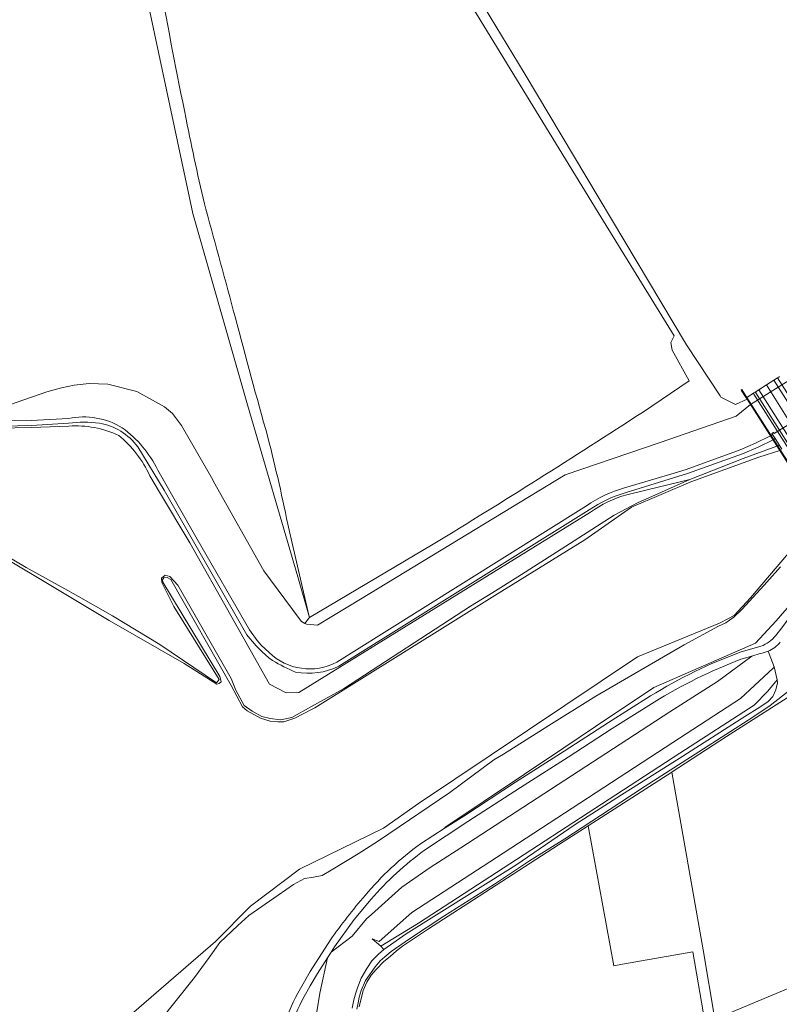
# Model space of a CAD drawing. Header units: metres. Extents: x 200176 to 205485, y 394066 to 399855.
# Tile 219 of 230: x 202672 to 202959, y 398163 to 398534. Entities that reach past the tile are written whole.
import ezdxf

# ---------------------------------------------------------------- set-up
doc = ezdxf.new("R2010")
doc.units = ezdxf.units.M
for name, color, linetype, lineweight in [('B-WE-GR-BEPLANTING_CULTUUR_BOSPLANTSOEN-GV', 90, 'Continuous', 18), ('B-WE-GR-BOS_GEMENGD-GV', 40, 'Continuous', 13), ('B-WE-GR-BOS_LOOF-GV', 40, 'Continuous', 13), ('B-WE-GR-BOUWLAND-GV', 80, 'Continuous', 13), ('B-WE-GR-GRAS-GV', 60, 'Continuous', 13), ('B-WE-GW-TALUD_KRUIN-G', 90, 'Continuous', 18), ('B-WE-IE-TERREINAFSCHEIDING_KUNSTMATIG_MUUR-G', 90, 'IE-TERREINAFSCHEIDING-KUNSTMATIG-DICHT', 18), ('B-WE-KW-KUNSTWERK-GV', 170, 'Continuous', 18), ('B-WE-OG-TERREIN_ONBEGROEID-GV', 7, 'Continuous', 18), ('B-WE-OG-WATER-GV', 130, 'Continuous', 18), ('B-WE-OG-WATER_SLOOT-GV', 120, 'Continuous', 18), ('B-WE-OG-WEG-GV', 7, 'Continuous', 18), ('B-WE-VH-VERHARDING_ASFALT-GV', 252, 'Continuous', 18), ('B-WE-VH-VERHARDING_FUNDERING_ZAND-GV', 7, 'Continuous', 18), ('B-WE-VH-VERHARDING_HALFVERHARDING-GV', 252, 'Continuous', 18)]:
    doc.layers.add(name, color=color, linetype=linetype, lineweight=lineweight)
doc.linetypes.add('IE-TERREINAFSCHEIDING-KUNSTMATIG-DICHT', pattern='A,8,-1,[82,NLCS.shx,S=0.75,R=90,X=0,Y=0],-1', length=10)

msp = doc.modelspace()

# ---------------------------------------------------------------- linework, layer by layer
at = {"layer": 'B-WE-GR-BEPLANTING_CULTUUR_BOSPLANTSOEN-GV', "flags": 128}
for points in [[(202898.522, 398260.745), (202917.37, 398272.994), (202931.551, 398282.034), (202935.32, 398284.436), (202948.207, 398294.02), (202944.139, 398292.804)], [(202911.44, 398276.667), (202895.58, 398266.624), (202878.891, 398255.896), (202860.928, 398244.446), (202841.124, 398231.535), (202824.797, 398220.792)], [(202804.575, 398202.234), (202798.196, 398194.572), (202790.719, 398184.323), (202789.462, 398182.322), (202797.385, 398188.266), (202802.864, 398194.807), (202804.681, 398196.455), (202816.151, 398206.853), (202826.888, 398214.192), (202838.398, 398221.672), (202898.522, 398260.745)]]:
    msp.add_lwpolyline(points, dxfattribs=at)
at = {"layer": 'B-WE-GR-BEPLANTING_CULTUUR_BOSPLANTSOEN-GV'}
for points in [[(202944.139, 398292.804, 0.0462746), (202911.44, 398276.667)], [(202824.797, 398220.792, 0.0573498), (202804.575, 398202.234)]]:
    msp.add_lwpolyline(points, format="xyb", dxfattribs=at)
at = {"layer": 'B-WE-GR-BOS_GEMENGD-GV', "flags": 128}
for points in [[(202650.606, 398382.832), (202682.276, 398393.749), (202687.722, 398395.177), (202692.533, 398396.205), (202698.16, 398396.929), (202705.271, 398396.634), (202716.209, 398393.851), (202722.129, 398390.576), (202726.585, 398388.004), (202729.615, 398385.506), (202733.021, 398381.041), (202744.814, 398360.502), (202745.137, 398359.94), (202764.071, 398326.182), (202777.427, 398308.158), (202778.28, 398307.102), (202779.629, 398306.355), (202781.215, 398308.457), (202781.355, 398308.54), (202781.136, 398309.475), (202776.938, 398323.872), (202757.998, 398388.831), (202737.346, 398461.029), (202715.802, 398562.139)], [(202959.138, 398327.637), (202953.951, 398321.888), (202952.977, 398320.808), (202944.549, 398311.564), (202941.509, 398308.631), (202939.858, 398307.525), (202938.419, 398306.561), (202935.675, 398305.315), (202922.772, 398298.241), (202889.404, 398278.916), (202871.674, 398267.8), (202854.517, 398257.043), (202850.941, 398254.801), (202834.262, 398242.583), (202807.351, 398224.239), (202799.763, 398219.328), (202789.531, 398213.202), (202786.078, 398211.238), (202782.814, 398210.599), (202779.418, 398210.028), (202775.264, 398207.845), (202769.496, 398203.831), (202758.427, 398196.127), (202754.278, 398192.35), (202747.459, 398185.865), (202743.543, 398180.292), (202737.934, 398172.757), (202724.594, 398156.032)], [(202823.271, 398223.155), (202832.567, 398229.143), (202832.463, 398229.305), (202877.319, 398259.382), (202889.237, 398267.373), (202911.284, 398282.156), (202949.668, 398298.839), (202957.488, 398307.331), (202963.194, 398314.031), (202966.435, 398317.837)], [(202777.964, 398168.512), (202781.626, 398174.941), (202789.278, 398186.941)], [(202792.721, 398124.1), (202790.262, 398140.1), (202788.767, 398146.929), (202786.617, 398150.641), (202783.881, 398156.208), (202784.076, 398159.724), (202785.249, 398166.854), (202788.121, 398180.186), (202784.362, 398174.201), (202781.651, 398169.533), (202780.383, 398167.314), (202779.387, 398165.516), (202778.509, 398163.866), (202777.719, 398162.309), (202777.002, 398160.812), (202776.587, 398159.9), (202776.198, 398159.006), (202775.831, 398158.121), (202775.488, 398157.251), (202775.168, 398156.392), (202774.869, 398155.538), (202774.59, 398154.69), (202774.333, 398153.85), (202773.283, 398149.516)]]:
    msp.add_lwpolyline(points, dxfattribs=at)
at = {"layer": 'B-WE-GR-BOS_GEMENGD-GV'}
for points in [[(202802.294, 398203.613, -0.0634024), (202823.271, 398223.155)], [(202789.278, 398186.941, -0.0270112), (202802.294, 398203.613)], [(202771.625, 398154.447, -0.0578187), (202777.964, 398168.512)]]:
    msp.add_lwpolyline(points, format="xyb", dxfattribs=at)
at = {"layer": 'B-WE-GR-BOS_LOOF-GV', "flags": 128}
for points in [[(202734.411, 398716.268), (202735.545, 398714.312), (202745.888, 398696.58), (202761.536, 398671.681), (202773.274, 398652.761), (202774.72, 398650.44), (202791.381, 398623.232), (202818.405, 398579.303), (202844.73, 398535.789), (202890.301, 398461.442), (202918.971, 398414.86), (202917.688, 398412.347), (202918.218, 398409.437), (202924.56, 398397.872), (202906.975, 398385.952)], [(202958.665, 398399.456), (202958.44, 398399.312), (202957.955, 398399.002), (202957.918, 398398.979), (202950.607, 398394.312), (202949.528, 398393.624), (202949.052, 398393.321), (202948.848, 398393.19), (202948.644, 398393.061), (202946.597, 398391.754), (202946.392, 398391.623), (202944.521, 398394.566), (202944.282, 398394.414), (202946.47, 398390.972), (202942.157, 398388.966), (202936.571, 398391.772), (202936.266, 398392.236), (202923.665, 398411.412), (202862.361, 398514.104), (202845.197, 398542.381)], [(202963.213, 398398.614), (202947.795, 398388.886), (202942.316, 398384.513), (202913.612, 398374.656), (202877.873, 398362.383), (202800.541, 398315.489), (202784.422, 398305.715), (202780.221, 398306.027), (202779.629, 398306.355), (202778.28, 398307.102), (202777.427, 398308.158), (202764.071, 398326.182), (202745.137, 398359.94), (202744.814, 398360.502), (202733.021, 398381.041), (202729.615, 398385.506), (202726.585, 398388.004), (202722.129, 398390.576), (202716.209, 398393.851), (202705.271, 398396.634), (202698.16, 398396.929), (202692.533, 398396.205), (202687.722, 398395.177), (202682.276, 398393.749), (202650.606, 398382.832)], [(202828.039, 398336.213), (202781.355, 398308.54), (202781.215, 398308.457), (202779.629, 398306.355), (202780.221, 398306.027), (202784.422, 398305.715), (202800.541, 398315.489), (202877.873, 398362.383), (202913.612, 398374.656), (202942.316, 398384.513), (202947.795, 398388.886), (202963.213, 398398.614)], [(202900.233, 398357.483), (202917.726, 398362.677), (202923.534, 398364.402), (202943.883, 398371.787), (202949.673, 398374.293), (202955.266, 398377.13), (202955.299, 398377.147), (202956.063, 398377.623), (202955.824, 398377.995), (202956.406, 398378.341), (202956.671, 398378.001), (202969.459, 398385.962), (202969.221, 398386.407), (202969.813, 398386.815), (202970.098, 398386.361), (202970.668, 398386.715), (202970.707, 398386.738), (202970.742, 398386.759)], [(202660.206, 398382.706), (202676.353, 398382.921), (202690.416, 398383.648)], [(202690.536, 398380.803), (202676.376, 398380.222), (202651.401, 398379.742)], [(202724.081, 398364.186), (202738.947, 398338.117), (202758.692, 398303.963), (202761.55, 398299.88), (202763.143, 398298.083), (202766.103, 398295.368)], [(202887.324, 398348.284), (202822.156, 398307.983), (202777.378, 398280.291), (202772.477, 398280.08), (202766.275, 398283.428), (202751.663, 398309.298), (202736.126, 398336.804), (202724.775, 398355.878), (202721.089, 398362.072)], [(202909.433, 398353.746), (202924.833, 398360.679), (202908.702, 398356.74), (202901.095, 398354.882)], [(202661.631, 398334.947), (202674.374, 398327.466), (202690.127, 398318.7), (202694.131, 398316.472), (202706.997, 398309.228), (202724.884, 398298.385), (202746.305, 398283.972), (202747.277, 398285.115), (202730.161, 398312.654), (202725.565, 398321.804), (202725.505, 398323.411), (202726.863, 398324.576), (202728.698, 398324.068), (202731.671, 398320.715), (202751.774, 398285.541), (202753.569, 398281.079), (202756.708, 398275.314), (202759.674, 398273.24), (202763.415, 398271.211), (202766.523, 398270.413), (202770.351, 398269.989), (202774.618, 398270.835), (202781.848, 398274.837), (202794.136, 398281.64), (202842.143, 398312.816), (202850.548, 398318.059), (202859.942, 398323.919), (202874.557, 398333.235), (202896.257, 398347.169), (202905.395, 398351.928), (202909.433, 398353.746)], [(202791.659, 398291.706), (202808.551, 398302.281), (202885.895, 398350.702)]]:
    msp.add_lwpolyline(points, dxfattribs=at)
at = {"layer": 'B-WE-GR-BOS_LOOF-GV'}
for points in [[(202906.975, 398385.952, -0.007253), (202828.039, 398336.213)], [(202690.416, 398383.648, -0.190673), (202710.704, 398380.156)], [(202709.341, 398377.303, 0.1238969), (202690.536, 398380.803)], [(202710.704, 398380.156, -0.1226152), (202724.081, 398364.186)], [(202721.089, 398362.072, 0.1125005), (202709.341, 398377.303)], [(202885.895, 398350.702, -0.0828037), (202900.233, 398357.483)], [(202901.095, 398354.882, 0.0891909), (202887.324, 398348.284)], [(202766.103, 398295.368, 0.3248353), (202791.659, 398291.706)]]:
    msp.add_lwpolyline(points, format="xyb", dxfattribs=at)
at = {"layer": 'B-WE-GR-BOS_LOOF-GV', "flags": 128}
msp.add_lwpolyline([(202856.952, 398215.633), (202921.091, 398257.309), (202949.147, 398275.539), (202954.325, 398280.764), (202957.767, 398284.986), (202956.66, 398289.978), (202956.294, 398289.463), (202944.008, 398277.989), (202918.464, 398261.353), (202854.367, 398219.611), (202819.957, 398197.201), (202807.581, 398186.334), (202804.988, 398187.263), (202808.306, 398184.551), (202822.42, 398193.195)], close=True, dxfattribs=at)
at = {"layer": 'B-WE-GR-BOUWLAND-GV'}
for points in [[(202724.907, 398548.041, 0.0064571), (202734.791, 398496.679)], [(202734.791, 398496.679, 0.0119364), (202742.241, 398462.609)], [(202742.241, 398462.609, -0.0022426), (202753.272, 398422)], [(202753.272, 398422, 0.0038942), (202765.594, 398376.664)], [(202828.039, 398336.213, 0.007253), (202906.975, 398385.952)], [(202765.594, 398376.664, -0.0131595), (202773.62, 398341.567)]]:
    msp.add_lwpolyline(points, format="xyb", dxfattribs=at)
at = {"layer": 'B-WE-GR-BOUWLAND-GV', "flags": 128}
for points in [[(202906.975, 398385.952), (202924.56, 398397.872), (202918.218, 398409.437), (202917.688, 398412.347), (202918.971, 398414.86), (202890.301, 398461.442), (202844.73, 398535.789)], [(202773.62, 398341.567), (202781.136, 398309.475), (202781.355, 398308.54), (202828.039, 398336.213)]]:
    msp.add_lwpolyline(points, dxfattribs=at)
at = {"layer": 'B-WE-GR-GRAS-GV', "flags": 128}
for points in [[(202699.148, 398617.387), (202693.602, 398613.67), (202697.18, 398609.469), (202708.34, 398591.798), (202711.848, 398582.152), (202715.802, 398562.139), (202737.346, 398461.029), (202757.998, 398388.831), (202776.938, 398323.872)], [(202776.938, 398323.872), (202781.136, 398309.475), (202773.62, 398341.567)], [(202797.495, 398161.2), (202798.128, 398164.322), (202798.798, 398166.927), (202799.44, 398168.817), (202800.813, 398172.475), (202803.022, 398176.117), (202804.807, 398178.946), (202807.378, 398181.517), (202809.417, 398183.291), (202808.306, 398184.551), (202804.988, 398187.263), (202807.581, 398186.334), (202819.957, 398197.201), (202854.367, 398219.611), (202918.464, 398261.353), (202944.008, 398277.989), (202956.294, 398289.463), (202956.66, 398289.978), (202955.381, 398293.166), (202954.415, 398295.847)], [(202951.444, 398294.989), (202948.207, 398294.02), (202935.32, 398284.436), (202931.551, 398282.034)], [(202974.365, 398286.387), (202938.73, 398263.635), (202918.155, 398250.322), (202918.038, 398250.247), (202929.9, 398183.133), (202934.334, 398156.951), (202965.186, 398170.004)], [(202931.551, 398282.034), (202917.37, 398272.994), (202898.522, 398260.745), (202838.398, 398221.672), (202826.888, 398214.192), (202816.151, 398206.853), (202804.681, 398196.455), (202802.864, 398194.807), (202797.385, 398188.266), (202789.462, 398182.322), (202788.121, 398180.186), (202785.249, 398166.854), (202784.076, 398159.724)], [(202930.588, 398155.366), (202925.936, 398182.432), (202899.398, 398177.742), (202896.238, 398177.108), (202886.507, 398230), (202875.316, 398222.814), (202841.136, 398200.673), (202826.256, 398191.034), (202816.496, 398184.543), (202814.121, 398182.714), (202811.818, 398180.656), (202809.35, 398178.722), (202806.468, 398175.776), (202804.619, 398173.557), (202802.976, 398171), (202801.627, 398167.829), (202800.103, 398161.679)]]:
    msp.add_lwpolyline(points, dxfattribs=at)
at = {"layer": 'B-WE-GR-GRAS-GV'}
for points in [[(202734.791, 398496.679, -0.0064571), (202724.907, 398548.041)], [(202742.241, 398462.609, -0.0119364), (202734.791, 398496.679)], [(202753.272, 398422, 0.0022426), (202742.241, 398462.609)], [(202765.594, 398376.664, -0.0038942), (202753.272, 398422)], [(202773.62, 398341.567, 0.0131595), (202765.594, 398376.664)], [(202954.415, 398295.847, -0.0627205), (202951.444, 398294.989)]]:
    msp.add_lwpolyline(points, format="xyb", dxfattribs=at)
at = {"layer": 'B-WE-GW-TALUD_KRUIN-G', "flags": 128}
for points in [[(202789.462, 398182.322), (202797.385, 398188.266), (202802.864, 398194.807), (202804.681, 398196.455), (202816.151, 398206.853), (202826.888, 398214.192), (202838.398, 398221.672), (202898.522, 398260.745), (202917.37, 398272.994), (202931.551, 398282.034), (202935.32, 398284.436), (202948.207, 398294.02)], [(202956.66, 398289.978), (202956.294, 398289.463), (202944.008, 398277.989), (202918.464, 398261.353), (202854.367, 398219.611), (202819.957, 398197.201), (202807.581, 398186.334), (202804.988, 398187.263), (202808.306, 398184.551), (202822.42, 398193.195), (202856.952, 398215.633), (202921.091, 398257.309), (202949.147, 398275.539), (202954.325, 398280.764), (202957.767, 398284.986)]]:
    msp.add_lwpolyline(points, dxfattribs=at)
at = {"layer": 'B-WE-IE-TERREINAFSCHEIDING_KUNSTMATIG_MUUR-G', "flags": 128}
msp.add_lwpolyline([(202985.937, 398328.861), (202946.47, 398390.972)], dxfattribs=at)
at = {"layer": 'B-WE-KW-KUNSTWERK-GV', "flags": 128}
msp.add_lwpolyline([(202958.665, 398399.456), (202958.44, 398399.312), (202957.918, 398398.979), (202956.596, 398398.135), (202953.78, 398396.338), (202950.883, 398394.489), (202949.528, 398393.624), (202949.052, 398393.321), (202948.848, 398393.19), (202948.644, 398393.061), (202946.597, 398391.754), (202946.392, 398391.623), (202944.521, 398394.566), (202944.282, 398394.414), (202946.153, 398391.47), (202946.47, 398390.972), (202985.937, 398328.861)], dxfattribs=at)
at = {"layer": 'B-WE-OG-TERREIN_ONBEGROEID-GV', "flags": 128}
msp.add_lwpolyline([(202929.9, 398183.133), (202918.038, 398250.247), (202886.507, 398230), (202896.238, 398177.108), (202899.398, 398177.742), (202925.936, 398182.432), (202930.588, 398155.366), (202934.781, 398130.27), (202969.64, 398145.312), (202965.186, 398170.004), (202934.334, 398156.951)], close=True, dxfattribs=at)
at = {"layer": 'B-WE-OG-WATER-GV', "flags": 128}
for points in [[(202958.768, 398371.619), (202950.913, 398369.126), (202925.182, 398359.742), (202902.834, 398350.195), (202885.246, 398337.929), (202851.326, 398316.812), (202783.391, 398274.517), (202782.329, 398273.968), (202775.822, 398270.605), (202771.682, 398269.251), (202769.391, 398269.192), (202766.442, 398269.477), (202762.809, 398270.537), (202757.813, 398273.313), (202756.115, 398274.87), (202751.842, 398282.878), (202729.015, 398322.846), (202727.603, 398323.668), (202726.338, 398323.491), (202725.829, 398322.836), (202726.011, 398321.904), (202747.455, 398286.342), (202747.861, 398284.874), (202747.949, 398284.242), (202747.243, 398283.69), (202746.407, 398283.373), (202733.999, 398291.193), (202705.794, 398307.435), (202689.331, 398317.27), (202661.383, 398333.968)], [(202660.808, 398112.879), (202745.858, 398186.344), (202759.139, 398199.587), (202777.602, 398213.539), (202809.323, 398229.102), (202822.48, 398238.318), (202905.119, 398293.736), (202936.088, 398306.385), (202939.428, 398308.168), (202941.568, 398309.31), (202947.712, 398315.982), (202962.047, 398332.843)]]:
    msp.add_lwpolyline(points, dxfattribs=at)
at = {"layer": 'B-WE-OG-WATER_SLOOT-GV', "flags": 128}
for points in [[(202661.383, 398333.968), (202689.331, 398317.27), (202705.794, 398307.435), (202733.999, 398291.193), (202746.407, 398283.373), (202747.243, 398283.69), (202747.949, 398284.242), (202747.861, 398284.874), (202747.455, 398286.342), (202726.011, 398321.904), (202725.829, 398322.836), (202726.338, 398323.491), (202727.603, 398323.668), (202729.015, 398322.846), (202751.842, 398282.878), (202756.115, 398274.87), (202757.813, 398273.313), (202762.809, 398270.537), (202766.442, 398269.477), (202769.391, 398269.192), (202771.682, 398269.251), (202775.822, 398270.605), (202782.329, 398273.968), (202783.391, 398274.517), (202851.326, 398316.812), (202885.246, 398337.929), (202902.834, 398350.195), (202925.182, 398359.742), (202950.913, 398369.126), (202958.768, 398371.619)], [(202959.589, 398372.141), (202958.558, 398373.745), (202957.79, 398373.229), (202957.753, 398373.215), (202944.979, 398368.544), (202924.833, 398360.679), (202909.433, 398353.746), (202905.395, 398351.928), (202896.257, 398347.169), (202874.557, 398333.235), (202859.942, 398323.919), (202850.548, 398318.059), (202842.143, 398312.816), (202794.136, 398281.64), (202781.848, 398274.837), (202774.618, 398270.835), (202770.351, 398269.989), (202766.523, 398270.413), (202763.415, 398271.211), (202759.674, 398273.24), (202756.708, 398275.314), (202753.569, 398281.079), (202751.774, 398285.541), (202731.671, 398320.715), (202728.698, 398324.068), (202726.863, 398324.576), (202725.505, 398323.411), (202725.565, 398321.804), (202730.161, 398312.654), (202747.277, 398285.115), (202746.305, 398283.972), (202724.884, 398298.385), (202706.997, 398309.228), (202694.131, 398316.472), (202690.127, 398318.7), (202674.374, 398327.466), (202661.631, 398334.947)], [(202962.047, 398332.843), (202947.712, 398315.982), (202941.568, 398309.31), (202939.428, 398308.168), (202936.088, 398306.385), (202905.119, 398293.736), (202822.48, 398238.318), (202809.323, 398229.102), (202777.602, 398213.539), (202759.139, 398199.587), (202745.858, 398186.344), (202660.808, 398112.879)], [(202724.594, 398156.032), (202737.934, 398172.757), (202743.543, 398180.292), (202747.459, 398185.865), (202754.278, 398192.35), (202758.427, 398196.127), (202769.496, 398203.831), (202775.264, 398207.845), (202779.418, 398210.028), (202782.814, 398210.599), (202786.078, 398211.238), (202789.531, 398213.202), (202799.763, 398219.328), (202807.351, 398224.239), (202834.262, 398242.583), (202850.941, 398254.801), (202854.517, 398257.043), (202871.674, 398267.8), (202889.404, 398278.916), (202922.772, 398298.241), (202935.675, 398305.315), (202938.419, 398306.561), (202939.858, 398307.525), (202941.509, 398308.631), (202944.549, 398311.564), (202952.977, 398320.808), (202953.951, 398321.888), (202959.138, 398327.637)]]:
    msp.add_lwpolyline(points, dxfattribs=at)
at = {"layer": 'B-WE-OG-WEG-GV', "flags": 128}
for points in [[(202690.411, 398381.844), (202676.427, 398381.027), (202660.349, 398380.649)], [(202465.113, 398350.404), (202487.966, 398353.852), (202490.92, 398353.897), (202494.954, 398353.095), (202506.195, 398351.178), (202519.449, 398352.831), (202546.598, 398358.357), (202575.248, 398363.193), (202575.992, 398363.319), (202625.511, 398371.676), (202643.153, 398377.641), (202651.401, 398379.742), (202676.376, 398380.222), (202690.536, 398380.803)], [(202901.095, 398354.882), (202908.702, 398356.74), (202924.833, 398360.679), (202944.979, 398368.544), (202957.753, 398373.215), (202957.79, 398373.229), (202958.558, 398373.745), (202957.057, 398376.078), (202956.288, 398375.592), (202956.254, 398375.575), (202950.607, 398372.814), (202944.792, 398370.33), (202924.034, 398362.9), (202900.782, 398355.74)], [(202757.733, 398302.003), (202726.557, 398356.678), (202716.512, 398372.929)], [(202721.089, 398362.072), (202724.775, 398355.878), (202736.126, 398336.804), (202751.663, 398309.298), (202766.275, 398283.428), (202772.477, 398280.08), (202777.378, 398280.291), (202822.156, 398307.983), (202887.324, 398348.284)], [(202886.863, 398349.167), (202792.458, 398290.202)], [(202982.176, 398334.78), (202977.89, 398331.288), (202966.435, 398317.837), (202963.194, 398314.031), (202957.488, 398307.331), (202949.668, 398298.839), (202911.284, 398282.156), (202889.237, 398267.373), (202877.319, 398259.382), (202832.463, 398229.305), (202832.567, 398229.143), (202839.522, 398233.623), (202859.108, 398246.423), (202877.417, 398258.065), (202894.144, 398268.894), (202910.056, 398278.954)], [(202956.75, 398301.146), (202957.241, 398301.647), (202959.57, 398304.711), (202966.635, 398314.183), (202970.81, 398319.901)], [(202944.235, 398295.598), (202950.87, 398297.454)], [(202800.103, 398161.679), (202801.627, 398167.829), (202802.976, 398171), (202804.619, 398173.557), (202806.468, 398175.776), (202809.35, 398178.722), (202811.818, 398180.656), (202814.121, 398182.714), (202816.496, 398184.543), (202826.256, 398191.034), (202841.136, 398200.673), (202875.316, 398222.814), (202886.507, 398230), (202918.038, 398250.247), (202918.155, 398250.322), (202938.73, 398263.635), (202974.365, 398286.387)], [(202962.727, 398281.223), (202955.184, 398275.302), (202948.657, 398270.96), (202928.224, 398257.918), (202908.019, 398244.873), (202894.443, 398235.924), (202877.638, 398225.055), (202864.377, 398216.709), (202851.11, 398207.984), (202832.046, 398195.8), (202819.086, 398187.297), (202812.125, 398182.491), (202809.779, 398180.57), (202808.046, 398178.943), (202806.06, 398176.757), (202802.5, 398171.556), (202800.882, 398167.797), (202800.138, 398165.345), (202799.765, 398163.161), (202799.16, 398160.753)]]:
    msp.add_lwpolyline(points, dxfattribs=at)
at = {"layer": 'B-WE-OG-WEG-GV'}
for points in [[(202702.099, 398381.912, 0.0686201), (202690.411, 398381.844)], [(202716.512, 398372.929, 0.1947021), (202702.099, 398381.912)], [(202690.536, 398380.803, -0.1238969), (202709.341, 398377.303)], [(202709.341, 398377.303, -0.1125005), (202721.089, 398362.072)], [(202900.782, 398355.74, 0.0786668), (202886.863, 398349.167)], [(202887.324, 398348.284, -0.0891909), (202901.095, 398354.882)], [(202767.394, 398292.281, -0.067225), (202757.733, 398302.003)], [(202950.87, 398297.454, 0.143542), (202956.75, 398301.146)], [(202776.087, 398287.957, -0.0323807), (202767.394, 398292.281)], [(202910.056, 398278.954, -0.0507871), (202944.235, 398295.598)], [(202792.458, 398290.202, -0.1624408), (202776.087, 398287.957)]]:
    msp.add_lwpolyline(points, format="xyb", dxfattribs=at)
at = {"layer": 'B-WE-OG-WEG-GV', "flags": 128}
msp.add_lwpolyline([(202921.091, 398257.309), (202856.952, 398215.633), (202822.42, 398193.195), (202808.306, 398184.551), (202809.417, 398183.291), (202817.813, 398189.228), (202829.272, 398196.327), (202859.147, 398215.105), (202881.537, 398230.424), (202899.095, 398241.706), (202920.861, 398255.317), (202945.651, 398271.263), (202951.295, 398274.723), (202954.392, 398276.905), (202956.219, 398278.713), (202957.343, 398281.234), (202957.999, 398283.884), (202957.767, 398284.986), (202954.325, 398280.764), (202949.147, 398275.539)], close=True, dxfattribs=at)
at = {"layer": 'B-WE-VH-VERHARDING_ASFALT-GV', "flags": 128}
for points in [[(202992.294, 398331.696), (202993.725, 398332.604), (202978.381, 398357.086), (202953.78, 398396.338), (202950.883, 398394.489), (202975.744, 398355.41), (202991.251, 398331.034)], [(202996.585, 398334.42), (202996.901, 398334.621), (202981.419, 398359.018), (202956.596, 398398.135), (202953.78, 398396.338), (202978.381, 398357.086), (202993.725, 398332.604)], [(202996.901, 398334.621), (202998.357, 398335.545), (202982.844, 398359.923), (202970.043, 398380.054), (202957.918, 398398.979), (202956.596, 398398.135), (202981.419, 398359.018)], [(202948.848, 398393.19), (202948.644, 398393.061), (202946.597, 398391.754), (202946.392, 398391.623), (202971.235, 398352.545), (202986.733, 398328.167), (202986.939, 398328.297), (202988.71, 398329.422), (202989.198, 398329.731), (202989.002, 398330.039), (202973.697, 398354.109), (202949.034, 398392.897)], [(202989.661, 398330.401), (202989.832, 398330.133), (202991.251, 398331.034), (202975.744, 398355.41), (202950.883, 398394.489), (202949.528, 398393.624), (202949.707, 398393.341), (202961.679, 398374.449), (202974.312, 398354.5), (202975.213, 398353.078)]]:
    msp.add_lwpolyline(points, close=True, dxfattribs=at)
at = {"layer": 'B-WE-VH-VERHARDING_FUNDERING_ZAND-GV', "flags": 128}
for points in [[(202690.416, 398383.648), (202676.353, 398382.921), (202660.206, 398382.706)], [(202660.349, 398380.649), (202676.427, 398381.027), (202690.411, 398381.844)], [(202900.782, 398355.74), (202924.034, 398362.9), (202944.792, 398370.33), (202950.607, 398372.814), (202956.254, 398375.575), (202956.288, 398375.592), (202957.057, 398376.078), (202956.063, 398377.623), (202955.299, 398377.147), (202955.266, 398377.13), (202949.673, 398374.293), (202943.883, 398371.787), (202923.534, 398364.402), (202917.726, 398362.677), (202900.233, 398357.483)], [(202716.512, 398372.929), (202726.557, 398356.678), (202757.733, 398302.003)], [(202766.103, 398295.368), (202763.143, 398298.083), (202761.55, 398299.88), (202758.692, 398303.963), (202738.947, 398338.117), (202724.081, 398364.186)], [(202885.895, 398350.702), (202808.551, 398302.281), (202791.659, 398291.706)], [(202792.458, 398290.202), (202886.863, 398349.167)], [(202954.415, 398295.847), (202955.381, 398293.166), (202956.66, 398289.978), (202957.767, 398284.986), (202957.999, 398283.884), (202957.343, 398281.234), (202956.219, 398278.713), (202954.392, 398276.905), (202951.295, 398274.723), (202945.651, 398271.263), (202920.861, 398255.317), (202899.095, 398241.706), (202881.537, 398230.424), (202859.147, 398215.105), (202829.272, 398196.327), (202817.813, 398189.228), (202809.417, 398183.291), (202807.378, 398181.517), (202804.807, 398178.946), (202803.022, 398176.117), (202800.813, 398172.475), (202799.44, 398168.817), (202798.798, 398166.927), (202798.128, 398164.322), (202797.495, 398161.2)], [(202799.16, 398160.753), (202799.765, 398163.161), (202800.138, 398165.345), (202800.882, 398167.797), (202802.5, 398171.556), (202806.06, 398176.757), (202808.046, 398178.943), (202809.779, 398180.57), (202812.125, 398182.491), (202819.086, 398187.297), (202832.046, 398195.8), (202851.11, 398207.984), (202864.377, 398216.709), (202877.638, 398225.055), (202894.443, 398235.924), (202908.019, 398244.873), (202928.224, 398257.918), (202948.657, 398270.96), (202955.184, 398275.302), (202962.727, 398281.223)]]:
    msp.add_lwpolyline(points, dxfattribs=at)
at = {"layer": 'B-WE-VH-VERHARDING_FUNDERING_ZAND-GV'}
for points in [[(202690.411, 398381.844, -0.0686201), (202702.099, 398381.912)], [(202710.704, 398380.156, 0.190673), (202690.416, 398383.648)], [(202702.099, 398381.912, -0.1947021), (202716.512, 398372.929)], [(202724.081, 398364.186, 0.1226152), (202710.704, 398380.156)], [(202900.233, 398357.483, 0.0828037), (202885.895, 398350.702)], [(202886.863, 398349.167, -0.0786668), (202900.782, 398355.74)], [(202757.733, 398302.003, 0.067225), (202767.394, 398292.281)], [(202959.008, 398299.276, -0.1177152), (202954.415, 398295.847)], [(202791.659, 398291.706, -0.3248353), (202766.103, 398295.368)], [(202767.394, 398292.281, 0.0323807), (202776.087, 398287.957)], [(202776.087, 398287.957, 0.1624408), (202792.458, 398290.202)]]:
    msp.add_lwpolyline(points, format="xyb", dxfattribs=at)
at = {"layer": 'B-WE-VH-VERHARDING_HALFVERHARDING-GV', "flags": 128}
for points in [[(202970.81, 398319.901), (202966.635, 398314.183), (202959.57, 398304.711), (202957.241, 398301.647), (202956.75, 398301.146)], [(202950.87, 398297.454), (202944.235, 398295.598)], [(202944.139, 398292.804), (202948.207, 398294.02), (202951.444, 398294.989)], [(202910.056, 398278.954), (202894.144, 398268.894), (202877.417, 398258.065), (202859.108, 398246.423), (202839.522, 398233.623), (202832.567, 398229.143), (202823.271, 398223.155)], [(202824.797, 398220.792), (202841.124, 398231.535), (202860.928, 398244.446), (202878.891, 398255.896), (202895.58, 398266.624), (202911.44, 398276.667)], [(202773.283, 398149.516), (202774.333, 398153.85), (202774.59, 398154.69), (202774.869, 398155.538), (202775.168, 398156.392), (202775.488, 398157.251), (202775.831, 398158.121), (202776.198, 398159.006), (202776.587, 398159.9), (202777.002, 398160.812), (202777.719, 398162.309), (202778.509, 398163.866), (202779.387, 398165.516), (202780.383, 398167.314), (202781.651, 398169.533), (202784.362, 398174.201), (202788.121, 398180.186), (202789.462, 398182.322), (202790.719, 398184.323), (202798.196, 398194.572), (202804.575, 398202.234)], [(202789.278, 398186.941), (202781.626, 398174.941), (202777.964, 398168.512)]]:
    msp.add_lwpolyline(points, dxfattribs=at)
at = {"layer": 'B-WE-VH-VERHARDING_HALFVERHARDING-GV'}
for points in [[(202956.75, 398301.146, -0.143542), (202950.87, 398297.454)], [(202954.415, 398295.847, 0.1177152), (202959.008, 398299.276)], [(202944.235, 398295.598, 0.0507871), (202910.056, 398278.954)], [(202911.44, 398276.667, -0.0462746), (202944.139, 398292.804)], [(202951.444, 398294.989, 0.0627205), (202954.415, 398295.847)], [(202823.271, 398223.155, 0.0634024), (202802.294, 398203.613)], [(202804.575, 398202.234, -0.0573498), (202824.797, 398220.792)], [(202802.294, 398203.613, 0.0270112), (202789.278, 398186.941)], [(202777.964, 398168.512, 0.0578187), (202771.625, 398154.447)]]:
    msp.add_lwpolyline(points, format="xyb", dxfattribs=at)

doc.saveas('drawing.dxf')
